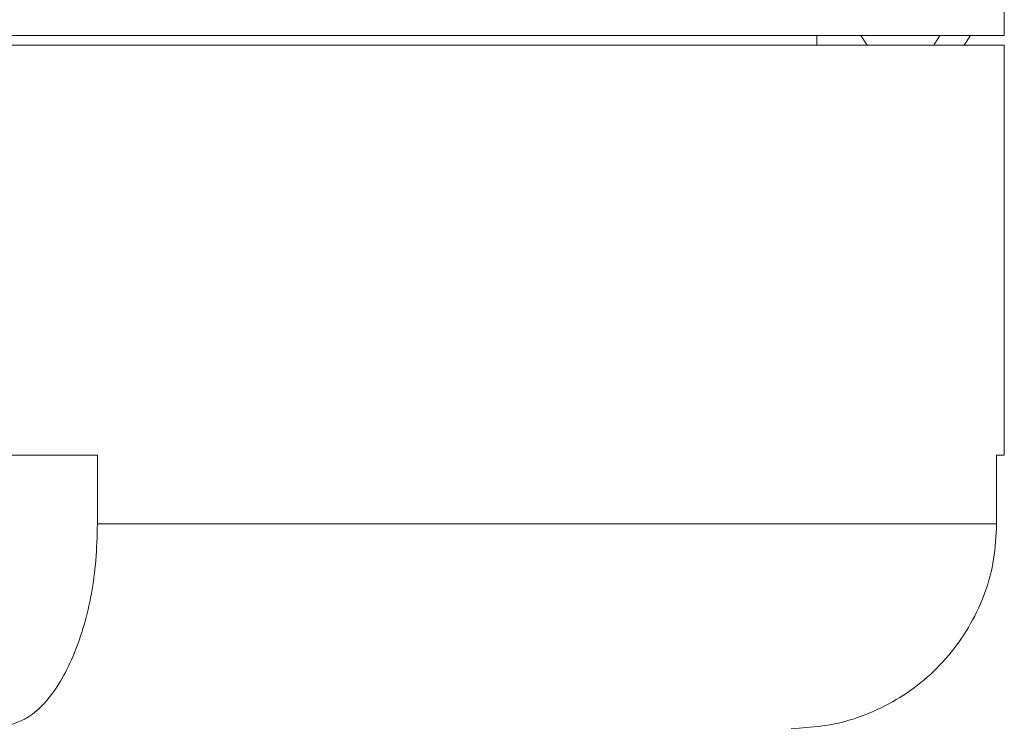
# Model space of a CAD drawing. Header units: inches. Extents: x -4.1 to 22.8, y -8.3 to 17.7.
# Tile 108 of 130: x 13.641 to 14.542, y 2.118 to 2.767. Entities that reach past the tile are written whole.
import ezdxf

# ---------------------------------------------------------------- set-up
doc = ezdxf.new("R2010")
doc.units = ezdxf.units.IN
doc.header["$MEASUREMENT"] = 0

msp = doc.modelspace()

# ---------------------------------------------------------------- linework, layer by layer
at = {"color": 7, "linetype": 'Continuous', "lineweight": 15}
for p, q in [((14.54164, 2.75219), (14.54164, 4.40819)), ((10.66664, 2.75219), (14.54164, 2.75219)), ((14.37014, 2.74319), (14.37014, 2.75219)), ((14.4105, 2.75219), (14.41619, 2.74319)), ((14.47709, 2.74319), (14.48278, 2.75219)), ((14.50491, 2.74319), (14.5106, 2.75219)), ((12.60414, 2.74319), (14.54164, 2.74319)), ((14.54164, 2.36819), (14.54164, 2.74319)), ((13.71226, 2.36819), (13.42647, 2.36819)), ((13.71226, 2.36819), (13.71226, 2.30519)), ((14.54164, 2.36819), (14.5346, 2.36819)), ((14.5346, 2.36819), (14.5346, 2.30519)), ((13.71226, 2.30519), (14.5346, 2.30519)), ((14.35414, 2.11833), (14.34686, 2.11819))]:
    msp.add_line(p, q, dxfattribs=at)
for points, knots in [([(13.62203, 2.11833), (13.63257, 2.12122), (13.65364, 2.12701), (13.68118, 2.16159), (13.70148, 2.21089), (13.71109, 2.26192), (13.71196, 2.29403), (13.71226, 2.30519)], [0, 0, 0, 0, 0.221192, 0.442436, 0.66314, 0.882991, 1, 1, 1, 1]), ([(14.5346, 2.30519), (14.53403, 2.2944), (14.53238, 2.26275), (14.51371, 2.21227), (14.47384, 2.16255), (14.42617, 2.13321), (14.38478, 2.1208), (14.36292, 2.11904), (14.35414, 2.11833)], [0, 0, 0, 0, 0.113043, 0.331787, 0.55076, 0.77037, 0.907707, 1, 1, 1, 1])]:
    msp.add_open_spline(points, degree=3, knots=knots, dxfattribs=at)

doc.saveas('drawing.dxf')
